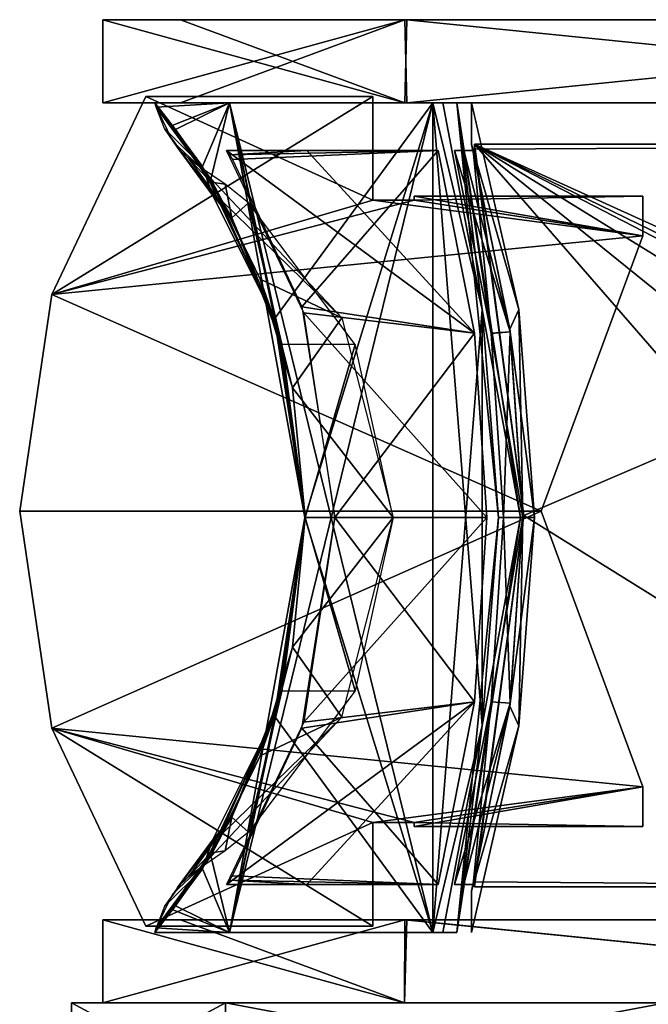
# Model space of a CAD drawing. Header units: millimetres. Extents: x -137 to 239, y -69 to 620.
# Tile 2 of 100: x -112 to -82, y -43 to 4. Entities that reach past the tile are written whole.
import ezdxf

# ---------------------------------------------------------------- set-up
doc = ezdxf.new("R2010")
doc.units = ezdxf.units.MM
doc.header["$LTSCALE"] = 65.185185
for name, color, linetype in [('1', 7, 'CONTINUOUS'), ('10', 7, 'CONTINUOUS'), ('14', 7, 'CONTINUOUS'), ('2', 7, 'CONTINUOUS'), ('29', 7, 'CONTINUOUS'), ('3', 7, 'CONTINUOUS'), ('30', 7, 'CONTINUOUS'), ('31', 7, 'CONTINUOUS'), ('32', 7, 'CONTINUOUS'), ('33', 7, 'CONTINUOUS'), ('35', 7, 'CONTINUOUS'), ('36', 7, 'CONTINUOUS'), ('37', 7, 'CONTINUOUS'), ('38', 7, 'CONTINUOUS'), ('39', 7, 'CONTINUOUS'), ('4', 7, 'CONTINUOUS'), ('424', 7, 'CONTINUOUS'), ('428', 7, 'CONTINUOUS'), ('57', 7, 'CONTINUOUS'), ('58', 7, 'CONTINUOUS'), ('59', 7, 'CONTINUOUS'), ('720', 7, 'CONTINUOUS'), ('734', 7, 'CONTINUOUS'), ('735', 7, 'CONTINUOUS'), ('736', 7, 'CONTINUOUS'), ('737', 7, 'CONTINUOUS'), ('738', 7, 'CONTINUOUS'), ('739', 7, 'CONTINUOUS'), ('8', 7, 'CONTINUOUS'), ('9', 7, 'CONTINUOUS')]:
    doc.layers.add(name, color=color, linetype=linetype)

msp = doc.modelspace()

# ---------------------------------------------------------------- linework, layer by layer
at = {"layer": '1', "color": 7, "linetype": 'Continuous'}
for points in [[(-108.5, 0), (-104.765, 0, -28.211), (-93.959, 0, 54.259), (-108.5, 0)], [(-104.765, 0, -28.211), (-93.863, 0, -54.424), (-93.959, 0, 54.259), (-104.765, 0, -28.211)], [(-93.863, 0, -54.424), (-54.205, 0, -93.99), (-93.959, 0, 54.259), (-93.863, 0, -54.424)], [(-93.959, 0, 54.259), (-54.205, 0, -93.99), (-54.173, 0, 94.008), (-93.959, 0, 54.259)]]:
    msp.add_3dface(points, dxfattribs=at)
at = {"layer": '10', "color": 7, "linetype": 'Continuous'}
for points in [[(-106.433, 0.3, 1.5), (-110.949, -9.25, 1.5), (-95.5, 0.3, 1.5), (-106.433, 0.3, 1.5)], [(-95.5, 0.3, 1.5), (-110.949, -9.25, 1.5), (-95.5, -4.7, 1.5), (-95.5, 0.3, 1.5)], [(-110.949, -9.25, 1.5), (-82.5, -6.415, 1.5), (-93.5, -4.7, 1.5), (-110.949, -9.25, 1.5)], [(-95.5, -4.7, 1.5), (-110.949, -9.25, 1.5), (-93.5, -4.7, 1.5), (-95.5, -4.7, 1.5)], [(-93.5, -4.7, 1.5), (-82.5, -6.415, 1.5), (-82.5, -4.5, 1.5), (-93.5, -4.7, 1.5)], [(-93.5, -4.5, 1.5), (-93.5, -4.7, 1.5), (-82.5, -4.5, 1.5), (-93.5, -4.5, 1.5)], [(-82.5, -6.415, 1.5), (-110.949, -9.25, 1.5), (-87.387, -19.7, 1.5), (-82.5, -6.415, 1.5)], [(-110.949, -9.25, 1.5), (-112.5, -19.7, 1.5), (-87.387, -19.7, 1.5), (-110.949, -9.25, 1.5)], [(-112.5, -19.7, 1.5), (-110.949, -30.15, 1.5), (-87.387, -19.7, 1.5), (-112.5, -19.7, 1.5)], [(-87.387, -19.7, 1.5), (-110.949, -30.15, 1.5), (-82.5, -32.985, 1.5), (-87.387, -19.7, 1.5)], [(-110.949, -30.15, 1.5), (-106.433, -39.7, 1.5), (-95.5, -34.7, 1.5), (-110.949, -30.15, 1.5)], [(-82.5, -32.985, 1.5), (-110.949, -30.15, 1.5), (-95.5, -34.7, 1.5), (-82.5, -32.985, 1.5)], [(-93.5, -34.7, 1.5), (-82.5, -32.985, 1.5), (-95.5, -34.7, 1.5), (-93.5, -34.7, 1.5)], [(-82.5, -34.9, 1.5), (-82.5, -32.985, 1.5), (-93.5, -34.9, 1.5), (-82.5, -34.9, 1.5)], [(-93.5, -34.9, 1.5), (-82.5, -32.985, 1.5), (-93.5, -34.7, 1.5), (-93.5, -34.9, 1.5)], [(-95.5, -34.7, 1.5), (-106.433, -39.7, 1.5), (-95.5, -39.7, 1.5), (-95.5, -34.7, 1.5)]]:
    msp.add_3dface(points, dxfattribs=at)
at = {"layer": '14', "color": 7, "linetype": 'Continuous'}
for points in [[(-46.5, -22, 52.75), (-46.5, -2, 52.75), (-90.6, -2, 52.75), (-46.5, -22, 52.75)], [(-47.5, -23, 52.75), (-46.5, -22, 52.75), (-90.6, -2, 52.75), (-47.5, -23, 52.75)], [(-50, -23, 52.75), (-47.5, -23, 52.75), (-90.6, -2, 52.75), (-50, -23, 52.75)], [(-52.5, -25.5, 52.75), (-50, -23, 52.75), (-90.6, -2, 52.75), (-52.5, -25.5, 52.75)], [(-52.5, -32.8, 52.75), (-52.5, -25.5, 52.75), (-90.6, -2, 52.75), (-52.5, -32.8, 52.75)], [(-59.5, -37.8, 52.75), (-52.5, -32.8, 52.75), (-90.6, -2, 52.75), (-59.5, -37.8, 52.75)], [(-88.227, -19.9, 52.75), (-59.5, -37.8, 52.75), (-90.6, -2, 52.75), (-88.227, -19.9, 52.75)], [(-90.6, -2.246, 52.75), (-88.227, -19.9, 52.75), (-90.6, -2, 52.75), (-90.6, -2.246, 52.75)], [(-90.6, -37.554, 52.75), (-59.5, -37.8, 52.75), (-88.227, -19.9, 52.75), (-90.6, -37.554, 52.75)], [(-90.6, -37.8, 52.75), (-59.5, -37.8, 52.75), (-90.6, -37.554, 52.75), (-90.6, -37.8, 52.75)]]:
    msp.add_3dface(points, dxfattribs=at)
at = {"layer": '2', "color": 7, "linetype": 'Continuous'}
for points in [[(-104.765, 0, -28.211), (-108.5, 0), (-93.959, 4, -54.259), (-104.765, 0, -28.211)], [(-93.959, 4, -54.259), (-108.5, 0), (-108.5, 4), (-93.959, 4, -54.259)], [(-93.863, 0, -54.424), (-104.765, 0, -28.211), (-93.959, 4, -54.259), (-93.863, 0, -54.424)], [(-54.173, 4, -94.008), (-93.863, 0, -54.424), (-93.959, 4, -54.259), (-54.173, 4, -94.008)], [(-54.205, 0, -93.99), (-93.863, 0, -54.424), (-54.173, 4, -94.008), (-54.205, 0, -93.99)]]:
    msp.add_3dface(points, dxfattribs=at)
at = {"layer": '29', "color": 7, "linetype": 'Continuous'}
for points in [[(-92.12, 0, -53.79), (-91.448, 0, -54.163), (-92.602, 0, -53.213), (-92.12, 0, -53.79)], [(-92.602, 0, -53.213), (-91.448, 0, -54.163), (-90.232, -9.975, -53.259), (-92.602, 0, -53.213)], [(-91.448, 0, -54.163), (-88.38, -19.999, -54.163), (-90.232, -9.975, -53.259), (-91.448, 0, -54.163)], [(-90.232, -9.975, -53.259), (-88.38, -19.999, -54.163), (-89.447, -20, -53.275), (-90.232, -9.975, -53.259)], [(-88.38, -19.999, -54.163), (-91.448, -40, -54.163), (-89.447, -20, -53.275), (-88.38, -19.999, -54.163)], [(-89.447, -20, -53.275), (-91.448, -40, -54.163), (-90.232, -30.03, -53.259), (-89.447, -20, -53.275)], [(-92.602, -40, -53.213), (-90.232, -30.03, -53.259), (-92.12, -40, -53.79), (-92.602, -40, -53.213)], [(-90.232, -30.03, -53.259), (-91.448, -40, -54.163), (-92.12, -40, -53.79), (-90.232, -30.03, -53.259)]]:
    msp.add_3dface(points, dxfattribs=at)
at = {"layer": '3', "color": 7, "linetype": 'Continuous'}
for points in [[(-108.5, 0), (-93.959, 0, 54.259), (-108.5, 4), (-108.5, 0)], [(-108.5, 4), (-93.959, 0, 54.259), (-104.765, 4, 28.211), (-108.5, 4)], [(-104.765, 4, 28.211), (-93.959, 0, 54.259), (-93.863, 4, 54.424), (-104.765, 4, 28.211)], [(-93.959, 0, 54.259), (-54.173, 0, 94.008), (-93.863, 4, 54.424), (-93.959, 0, 54.259)], [(-93.863, 4, 54.424), (-54.173, 0, 94.008), (-54.205, 4, 93.99), (-93.863, 4, 54.424)]]:
    msp.add_3dface(points, dxfattribs=at)
at = {"layer": '30', "color": 7, "linetype": 'Continuous'}
for points in [[(-105.929, -0.217, -3), (-105.989, 0, -3), (-102.405, 0, -28.936), (-105.929, -0.217, -3)], [(-105.154, -1.102, -12.293), (-105.929, -0.217, -3), (-102.405, 0, -28.936), (-105.154, -1.102, -12.293)], [(-103.693, -3.073, -19.394), (-105.154, -1.102, -12.293), (-102.405, 0, -28.936), (-103.693, -3.073, -19.394)], [(-100.224, -10.424, -28.949), (-103.693, -3.073, -19.394), (-102.405, 0, -28.936), (-100.224, -10.424, -28.949)], [(-92.602, 0, -53.213), (-92.602, -40, -53.213), (-102.405, -40, -28.936), (-92.602, 0, -53.213)], [(-92.602, 0, -53.213), (-100.224, -10.424, -28.949), (-102.405, 0, -28.936), (-92.602, 0, -53.213)], [(-98.764, -20, -31.795), (-92.602, 0, -53.213), (-102.405, -40, -28.936), (-98.764, -20, -31.795)], [(-100.224, -10.424, -28.949), (-92.602, 0, -53.213), (-98.764, -20, -31.795), (-100.224, -10.424, -28.949)], [(-92.602, 0, -53.213), (-90.232, -9.975, -53.259), (-92.602, -40, -53.213), (-92.602, 0, -53.213)], [(-90.232, -9.975, -53.259), (-90.232, -30.03, -53.259), (-92.602, -40, -53.213), (-90.232, -9.975, -53.259)], [(-90.232, -9.975, -53.259), (-89.447, -20, -53.275), (-90.232, -30.03, -53.259), (-90.232, -9.975, -53.259)], [(-100.072, -29.075, -29.268), (-98.764, -20, -31.795), (-102.405, -40, -28.936), (-100.072, -29.075, -29.268)], [(-103.294, -36.307, -20.829), (-100.072, -29.075, -29.268), (-102.405, -40, -28.936), (-103.294, -36.307, -20.829)], [(-105.003, -38.714, -13.255), (-103.294, -36.307, -20.829), (-102.405, -40, -28.936), (-105.003, -38.714, -13.255)], [(-105.929, -39.783, -3), (-105.003, -38.714, -13.255), (-105.989, -40, -3), (-105.929, -39.783, -3)], [(-105.989, -40, -3), (-105.003, -38.714, -13.255), (-102.405, -40, -28.936), (-105.989, -40, -3)]]:
    msp.add_3dface(points, dxfattribs=at)
at = {"layer": '31', "color": 7, "linetype": 'Continuous'}
for points in [[(-105.929, -0.217, -3), (-105.154, -1.102, -12.293), (-103.693, -3.073, -19.394), (-105.929, -0.217, -3)], [(-105.929, -0.217, -3), (-103.693, -3.073, -19.394), (-105.521, -1.245, -3.002), (-105.929, -0.217, -3)], [(-103.693, -3.073, -19.394), (-103.218, -4.452, -18.646), (-105.521, -1.245, -3.002), (-103.693, -3.073, -19.394)], [(-103.218, -4.452, -18.646), (-104.897, -2.159, -2.998), (-105.521, -1.245, -3.002), (-103.218, -4.452, -18.646)], [(-104.377, -2.681, -2.999), (-104.897, -2.159, -2.998), (-102.284, -5.556, -17.893), (-104.377, -2.681, -2.999)], [(-102.284, -5.556, -17.893), (-104.897, -2.159, -2.998), (-103.218, -4.452, -18.646), (-102.284, -5.556, -17.893)], [(-103.786, -3.12, -3), (-104.377, -2.681, -2.999), (-103.303, -3.834, -11.214), (-103.786, -3.12, -3)], [(-103.303, -3.834, -11.214), (-104.377, -2.681, -2.999), (-102.284, -5.556, -17.893), (-103.303, -3.834, -11.214)]]:
    msp.add_3dface(points, dxfattribs=at)
at = {"layer": '32', "color": 7, "linetype": 'Continuous'}
for points in [[(-103.786, -3.12, -3), (-103.303, -3.834, -11.214), (-102.604, -3.933, -3), (-103.786, -3.12, -3)], [(-103.303, -3.834, -11.214), (-102.284, -5.556, -17.893), (-102.604, -3.933, -3), (-103.303, -3.834, -11.214)], [(-102.604, -3.933, -3), (-102.284, -5.556, -17.893), (-101.482, -4.828, -3), (-102.604, -3.933, -3)], [(-101.482, -4.828, -3), (-102.284, -5.556, -17.893), (-99.871, -11.635, -26.227), (-101.482, -4.828, -3)], [(-96.338, -11.652, -3.001), (-101.482, -4.828, -3), (-99.871, -11.635, -26.227), (-96.338, -11.652, -3.001)], [(-98.746, -20, -28.818), (-96.338, -11.652, -3.001), (-99.871, -11.635, -26.227), (-98.746, -20, -28.818)], [(-94.512, -20, -3.002), (-96.338, -11.652, -3.001), (-98.746, -20, -28.818), (-94.512, -20, -3.002)], [(-96.983, -29.629, -3.001), (-94.512, -20, -3.002), (-99.367, -26.246, -27.45), (-96.983, -29.629, -3.001)], [(-99.367, -26.246, -27.45), (-94.512, -20, -3.002), (-98.746, -20, -28.818), (-99.367, -26.246, -27.45)], [(-100.913, -31.485, -23.265), (-96.983, -29.629, -3.001), (-99.367, -26.246, -27.45), (-100.913, -31.485, -23.265)], [(-103.786, -36.88, -3), (-96.983, -29.629, -3.001), (-102.728, -35.235, -15.481), (-103.786, -36.88, -3)], [(-102.728, -35.235, -15.481), (-96.983, -29.629, -3.001), (-100.913, -31.485, -23.265), (-102.728, -35.235, -15.481)]]:
    msp.add_3dface(points, dxfattribs=at)
at = {"layer": '33', "color": 7, "linetype": 'Continuous'}
for points in [[(-103.693, -3.073, -19.394), (-100.224, -10.424, -28.949), (-103.218, -4.452, -18.646), (-103.693, -3.073, -19.394)], [(-100.224, -10.424, -28.949), (-102.284, -5.556, -17.893), (-103.218, -4.452, -18.646), (-100.224, -10.424, -28.949)], [(-102.284, -5.556, -17.893), (-100.224, -10.424, -28.949), (-99.871, -11.635, -26.227), (-102.284, -5.556, -17.893)], [(-100.224, -10.424, -28.949), (-98.764, -20, -31.795), (-99.871, -11.635, -26.227), (-100.224, -10.424, -28.949)], [(-98.764, -20, -31.795), (-98.746, -20, -28.818), (-99.871, -11.635, -26.227), (-98.764, -20, -31.795)], [(-98.764, -20, -31.795), (-100.072, -29.075, -29.268), (-98.746, -20, -28.818), (-98.764, -20, -31.795)], [(-100.072, -29.075, -29.268), (-99.367, -26.246, -27.45), (-98.746, -20, -28.818), (-100.072, -29.075, -29.268)], [(-100.072, -29.075, -29.268), (-100.913, -31.485, -23.265), (-99.367, -26.246, -27.45), (-100.072, -29.075, -29.268)], [(-100.072, -29.075, -29.268), (-103.294, -36.307, -20.829), (-100.913, -31.485, -23.265), (-100.072, -29.075, -29.268)], [(-103.294, -36.307, -20.829), (-102.728, -35.235, -15.481), (-100.913, -31.485, -23.265), (-103.294, -36.307, -20.829)], [(-103.294, -36.307, -20.829), (-105.003, -38.714, -13.255), (-102.728, -35.235, -15.481), (-103.294, -36.307, -20.829)], [(-105.003, -38.714, -13.255), (-103.786, -36.88, -3), (-102.728, -35.235, -15.481), (-105.003, -38.714, -13.255)], [(-105.003, -38.714, -13.255), (-105.929, -39.783, -3), (-103.786, -36.88, -3), (-105.003, -38.714, -13.255)], [(-103.786, -36.88, -3), (-105.929, -39.783, -3), (-105.129, -38.132, -3), (-103.786, -36.88, -3)]]:
    msp.add_3dface(points, dxfattribs=at)
at = {"layer": '35', "color": 7, "linetype": 'Continuous'}
for points in [[(-92.602, 0, 53.213), (-90.232, -9.97, 53.259), (-92.12, 0, 53.79), (-92.602, 0, 53.213)], [(-90.232, -9.97, 53.259), (-91.448, 0, 54.163), (-92.12, 0, 53.79), (-90.232, -9.97, 53.259)], [(-88.38, -20.001, 54.163), (-91.448, 0, 54.163), (-89.447, -20, 53.275), (-88.38, -20.001, 54.163)], [(-89.447, -20, 53.275), (-91.448, 0, 54.163), (-90.232, -9.97, 53.259), (-89.447, -20, 53.275)], [(-91.448, -40, 54.163), (-88.38, -20.001, 54.163), (-90.232, -30.025, 53.259), (-91.448, -40, 54.163)], [(-90.232, -30.025, 53.259), (-88.38, -20.001, 54.163), (-89.447, -20, 53.275), (-90.232, -30.025, 53.259)], [(-92.602, -40, 53.213), (-91.448, -40, 54.163), (-90.232, -30.025, 53.259), (-92.602, -40, 53.213)], [(-92.12, -40, 53.79), (-91.448, -40, 54.163), (-92.602, -40, 53.213), (-92.12, -40, 53.79)]]:
    msp.add_3dface(points, dxfattribs=at)
at = {"layer": '36', "color": 7, "linetype": 'Continuous'}
for points in [[(-105.929, -0.217, 3), (-105.003, -1.286, 13.255), (-105.989, 0, 3), (-105.929, -0.217, 3)], [(-105.989, 0, 3), (-105.003, -1.286, 13.255), (-102.405, 0, 28.936), (-105.989, 0, 3)], [(-105.003, -1.286, 13.255), (-103.294, -3.693, 20.829), (-102.405, 0, 28.936), (-105.003, -1.286, 13.255)], [(-103.294, -3.693, 20.829), (-100.072, -10.925, 29.268), (-102.405, 0, 28.936), (-103.294, -3.693, 20.829)], [(-92.602, -40, 53.213), (-92.602, 0, 53.213), (-102.405, 0, 28.936), (-92.602, -40, 53.213)], [(-98.764, -20, 31.795), (-92.602, -40, 53.213), (-102.405, 0, 28.936), (-98.764, -20, 31.795)], [(-100.072, -10.925, 29.268), (-98.764, -20, 31.795), (-102.405, 0, 28.936), (-100.072, -10.925, 29.268)], [(-92.602, -40, 53.213), (-90.232, -30.025, 53.259), (-92.602, 0, 53.213), (-92.602, -40, 53.213)], [(-90.232, -30.025, 53.259), (-90.232, -9.97, 53.259), (-92.602, 0, 53.213), (-90.232, -30.025, 53.259)], [(-90.232, -30.025, 53.259), (-89.447, -20, 53.275), (-90.232, -9.97, 53.259), (-90.232, -30.025, 53.259)], [(-100.224, -29.576, 28.949), (-92.602, -40, 53.213), (-98.764, -20, 31.795), (-100.224, -29.576, 28.949)], [(-100.224, -29.576, 28.949), (-103.693, -36.927, 19.394), (-102.405, -40, 28.936), (-100.224, -29.576, 28.949)], [(-92.602, -40, 53.213), (-100.224, -29.576, 28.949), (-102.405, -40, 28.936), (-92.602, -40, 53.213)], [(-103.693, -36.927, 19.394), (-105.154, -38.898, 12.293), (-102.405, -40, 28.936), (-103.693, -36.927, 19.394)], [(-105.154, -38.898, 12.293), (-105.929, -39.783, 3), (-102.405, -40, 28.936), (-105.154, -38.898, 12.293)], [(-105.929, -39.783, 3), (-105.989, -40, 3), (-102.405, -40, 28.936), (-105.929, -39.783, 3)]]:
    msp.add_3dface(points, dxfattribs=at)
at = {"layer": '37', "color": 7, "linetype": 'Continuous'}
for points in [[(-104.377, -37.319, 2.999), (-104.897, -37.841, 2.998), (-102.284, -34.444, 17.893), (-104.377, -37.319, 2.999)], [(-102.284, -34.444, 17.893), (-104.897, -37.841, 2.998), (-103.218, -35.548, 18.646), (-102.284, -34.444, 17.893)], [(-103.303, -36.166, 11.214), (-104.377, -37.319, 2.999), (-102.284, -34.444, 17.893), (-103.303, -36.166, 11.214)], [(-103.693, -36.927, 19.394), (-103.218, -35.548, 18.646), (-105.521, -38.755, 3.002), (-103.693, -36.927, 19.394)], [(-103.218, -35.548, 18.646), (-104.897, -37.841, 2.998), (-105.521, -38.755, 3.002), (-103.218, -35.548, 18.646)], [(-103.786, -36.88, 3), (-104.377, -37.319, 2.999), (-103.303, -36.166, 11.214), (-103.786, -36.88, 3)], [(-105.929, -39.783, 3), (-105.154, -38.898, 12.293), (-103.693, -36.927, 19.394), (-105.929, -39.783, 3)], [(-105.929, -39.783, 3), (-103.693, -36.927, 19.394), (-105.521, -38.755, 3.002), (-105.929, -39.783, 3)]]:
    msp.add_3dface(points, dxfattribs=at)
at = {"layer": '38', "color": 7, "linetype": 'Continuous'}
for points in [[(-103.786, -3.12, 3), (-96.983, -10.371, 3.001), (-102.728, -4.765, 15.481), (-103.786, -3.12, 3)], [(-102.728, -4.765, 15.481), (-96.983, -10.371, 3.001), (-100.913, -8.515, 23.265), (-102.728, -4.765, 15.481)], [(-100.913, -8.515, 23.265), (-96.983, -10.371, 3.001), (-99.367, -13.754, 27.45), (-100.913, -8.515, 23.265)], [(-96.983, -10.371, 3.001), (-94.512, -20, 3.002), (-99.367, -13.754, 27.45), (-96.983, -10.371, 3.001)], [(-99.367, -13.754, 27.45), (-94.512, -20, 3.002), (-98.746, -20, 28.818), (-99.367, -13.754, 27.45)], [(-98.746, -20, 28.818), (-96.338, -28.348, 3.001), (-99.871, -28.365, 26.227), (-98.746, -20, 28.818)], [(-94.512, -20, 3.002), (-96.338, -28.348, 3.001), (-98.746, -20, 28.818), (-94.512, -20, 3.002)], [(-101.482, -35.172, 3), (-102.284, -34.444, 17.893), (-99.871, -28.365, 26.227), (-101.482, -35.172, 3)], [(-96.338, -28.348, 3.001), (-101.482, -35.172, 3), (-99.871, -28.365, 26.227), (-96.338, -28.348, 3.001)], [(-103.303, -36.166, 11.214), (-102.284, -34.444, 17.893), (-102.604, -36.067, 3), (-103.303, -36.166, 11.214)], [(-102.604, -36.067, 3), (-102.284, -34.444, 17.893), (-101.482, -35.172, 3), (-102.604, -36.067, 3)], [(-103.786, -36.88, 3), (-103.303, -36.166, 11.214), (-102.604, -36.067, 3), (-103.786, -36.88, 3)]]:
    msp.add_3dface(points, dxfattribs=at)
at = {"layer": '39', "color": 7, "linetype": 'Continuous'}
for points in [[(-105.003, -1.286, 13.255), (-105.929, -0.217, 3), (-103.786, -3.12, 3), (-105.003, -1.286, 13.255)], [(-103.786, -3.12, 3), (-105.929, -0.217, 3), (-105.129, -1.868, 3), (-103.786, -3.12, 3)], [(-103.294, -3.693, 20.829), (-105.003, -1.286, 13.255), (-102.728, -4.765, 15.481), (-103.294, -3.693, 20.829)], [(-105.003, -1.286, 13.255), (-103.786, -3.12, 3), (-102.728, -4.765, 15.481), (-105.003, -1.286, 13.255)], [(-100.072, -10.925, 29.268), (-103.294, -3.693, 20.829), (-100.913, -8.515, 23.265), (-100.072, -10.925, 29.268)], [(-103.294, -3.693, 20.829), (-102.728, -4.765, 15.481), (-100.913, -8.515, 23.265), (-103.294, -3.693, 20.829)], [(-100.072, -10.925, 29.268), (-100.913, -8.515, 23.265), (-99.367, -13.754, 27.45), (-100.072, -10.925, 29.268)], [(-98.764, -20, 31.795), (-100.072, -10.925, 29.268), (-98.746, -20, 28.818), (-98.764, -20, 31.795)], [(-100.072, -10.925, 29.268), (-99.367, -13.754, 27.45), (-98.746, -20, 28.818), (-100.072, -10.925, 29.268)], [(-100.224, -29.576, 28.949), (-98.764, -20, 31.795), (-99.871, -28.365, 26.227), (-100.224, -29.576, 28.949)], [(-98.764, -20, 31.795), (-98.746, -20, 28.818), (-99.871, -28.365, 26.227), (-98.764, -20, 31.795)], [(-102.284, -34.444, 17.893), (-100.224, -29.576, 28.949), (-99.871, -28.365, 26.227), (-102.284, -34.444, 17.893)], [(-103.693, -36.927, 19.394), (-100.224, -29.576, 28.949), (-103.218, -35.548, 18.646), (-103.693, -36.927, 19.394)], [(-100.224, -29.576, 28.949), (-102.284, -34.444, 17.893), (-103.218, -35.548, 18.646), (-100.224, -29.576, 28.949)]]:
    msp.add_3dface(points, dxfattribs=at)
at = {"layer": '4', "color": 7, "linetype": 'Continuous'}
for points in [[(-93.959, 4, -54.259), (-108.5, 4), (-104.765, 4, 28.211), (-93.959, 4, -54.259)], [(-93.959, 4, -54.259), (-104.765, 4, 28.211), (-93.863, 4, 54.424), (-93.959, 4, -54.259)], [(-54.173, 4, -94.008), (-93.959, 4, -54.259), (-54.205, 4, 93.99), (-54.173, 4, -94.008)], [(-93.959, 4, -54.259), (-93.863, 4, 54.424), (-54.205, 4, 93.99), (-93.959, 4, -54.259)]]:
    msp.add_3dface(points, dxfattribs=at)
at = {"layer": '424', "color": 7, "linetype": 'Continuous'}
for points in [[(109.545, -43.4, 30), (109.694, -43.4, -30), (-110, -43.4), (109.545, -43.4, 30)], [(-102.596, -43.4, 39.672), (109.545, -43.4, 30), (-110, -43.4), (-102.596, -43.4, 39.672)], [(109.694, -43.4, -30), (109.545, -43.4, -30), (-110, -43.4), (109.694, -43.4, -30)], [(-110, -43.4), (109.545, -43.4, -30), (106.596, -43.4, -30.962), (-110, -43.4)], [(-102.596, -43.4, -39.672), (-110, -43.4), (104.782, -43.4, -33.478), (-102.596, -43.4, -39.672)], [(104.782, -43.4, -33.478), (-110, -43.4), (106.596, -43.4, -30.962), (104.782, -43.4, -33.478)], [(106.596, -43.4, 30.962), (109.545, -43.4, 30), (-102.596, -43.4, 39.672), (106.596, -43.4, 30.962)], [(104.782, -43.4, 33.478), (106.596, -43.4, 30.962), (-102.596, -43.4, 39.672), (104.782, -43.4, 33.478)], [(-81.384, -43.4, 74.004), (104.782, -43.4, 33.478), (-102.596, -43.4, 39.672), (-81.384, -43.4, 74.004)], [(-81.384, -43.4, -74.004), (-102.596, -43.4, -39.672), (73.837, -43.4, -81.536), (-81.384, -43.4, -74.004)], [(73.837, -43.4, -81.536), (-102.596, -43.4, -39.672), (104.782, -43.4, -33.478), (73.837, -43.4, -81.536)]]:
    msp.add_3dface(points, dxfattribs=at)
at = {"layer": '428', "color": 7, "linetype": 'Continuous'}
for points in [[(-102.596, -47.4, -39.672), (-110, -47.4), (-102.596, -43.4, -39.672), (-102.596, -47.4, -39.672)], [(-110, -47.4), (-102.596, -47.4, 39.672), (-110, -43.4), (-110, -47.4)], [(-110, -47.4), (-110, -43.4), (-102.596, -43.4, -39.672), (-110, -47.4)], [(-102.596, -47.4, 39.672), (-102.596, -43.4, 39.672), (-110, -43.4), (-102.596, -47.4, 39.672)], [(-81.384, -47.4, -74.004), (-102.596, -47.4, -39.672), (-81.384, -43.4, -74.004), (-81.384, -47.4, -74.004)], [(-102.596, -47.4, -39.672), (-102.596, -43.4, -39.672), (-81.384, -43.4, -74.004), (-102.596, -47.4, -39.672)], [(-102.596, -47.4, 39.672), (-81.384, -47.4, 74.004), (-102.596, -43.4, 39.672), (-102.596, -47.4, 39.672)], [(-81.384, -47.4, 74.004), (-81.384, -43.4, 74.004), (-102.596, -43.4, 39.672), (-81.384, -47.4, 74.004)]]:
    msp.add_3dface(points, dxfattribs=at)
at = {"layer": '57', "color": 7, "linetype": 'Continuous'}
for points in [[(-93.959, -39.4, -54.259), (-108.5, -39.4), (-104.765, -39.4, 28.211), (-93.959, -39.4, -54.259)], [(-93.863, -39.4, 54.424), (-93.959, -39.4, -54.259), (-104.765, -39.4, 28.211), (-93.863, -39.4, 54.424)], [(-54.173, -39.4, -94.008), (-93.959, -39.4, -54.259), (-54.205, -39.4, 93.99), (-54.173, -39.4, -94.008)], [(-54.205, -39.4, 93.99), (-93.959, -39.4, -54.259), (-93.863, -39.4, 54.424), (-54.205, -39.4, 93.99)]]:
    msp.add_3dface(points, dxfattribs=at)
at = {"layer": '58', "color": 7, "linetype": 'Continuous'}
for points in [[(-108.5, -39.4), (-93.959, -39.4, -54.259), (-108.5, -43.4), (-108.5, -39.4)], [(-108.5, -43.4), (-93.959, -39.4, -54.259), (-93.964, -43.4, -54.25), (-108.5, -43.4)], [(-93.964, -43.4, -54.25), (-93.959, -39.4, -54.259), (-54.25, -43.4, -93.964), (-93.964, -43.4, -54.25)], [(-93.959, -39.4, -54.259), (-54.173, -39.4, -94.008), (-54.25, -43.4, -93.964), (-93.959, -39.4, -54.259)]]:
    msp.add_3dface(points, dxfattribs=at)
at = {"layer": '59', "color": 7, "linetype": 'Continuous'}
for points in [[(-104.765, -39.4, 28.211), (-108.5, -39.4), (-93.964, -43.4, 54.25), (-104.765, -39.4, 28.211)], [(-108.5, -39.4), (-108.5, -43.4), (-93.964, -43.4, 54.25), (-108.5, -39.4)], [(-93.863, -39.4, 54.424), (-104.765, -39.4, 28.211), (-93.964, -43.4, 54.25), (-93.863, -39.4, 54.424)], [(-54.25, -43.4, 93.964), (-93.863, -39.4, 54.424), (-93.964, -43.4, 54.25), (-54.25, -43.4, 93.964)], [(-54.205, -39.4, 93.99), (-93.863, -39.4, 54.424), (-54.25, -43.4, 93.964), (-54.205, -39.4, 93.99)]]:
    msp.add_3dface(points, dxfattribs=at)
at = {"layer": '720', "color": 7, "linetype": 'Continuous'}
for points in [[(-90.6, -2, -52.75), (-46.5, -2, -52.75), (-90.6, -2.246, -52.75), (-90.6, -2, -52.75)], [(-90.6, -2.246, -52.75), (-46.5, -2, -52.75), (-88.227, -19.9, -52.75), (-90.6, -2.246, -52.75)], [(-88.227, -19.9, -52.75), (-46.5, -2, -52.75), (-59.5, -37.8, -52.75), (-88.227, -19.9, -52.75)], [(-90.6, -37.554, -52.75), (-88.227, -19.9, -52.75), (-90.6, -37.8, -52.75), (-90.6, -37.554, -52.75)], [(-90.6, -37.8, -52.75), (-88.227, -19.9, -52.75), (-59.5, -37.8, -52.75), (-90.6, -37.8, -52.75)]]:
    msp.add_3dface(points, dxfattribs=at)
at = {"layer": '734', "color": 7, "linetype": 'Continuous'}
for points in [[(-102.537, -2.308, -18.049), (-102.397, -2.516, -18.6), (-98.669, -2.308, -33.996), (-102.537, -2.308, -18.049)], [(-102.397, -2.516, -18.6), (-102.253, -2.735, -19.147), (-92.35, -2.308, -49.138), (-102.397, -2.516, -18.6)], [(-98.669, -2.308, -33.996), (-102.397, -2.516, -18.6), (-92.35, -2.308, -49.138), (-98.669, -2.308, -33.996)], [(-102.253, -2.735, -19.147), (-98.912, -9.847, -28.299), (-92.35, -2.308, -49.138), (-102.253, -2.735, -19.147)], [(-92.35, -2.308, -49.138), (-98.912, -9.847, -28.299), (-90.596, -11.112, -49.143), (-92.35, -2.308, -49.138)], [(-98.912, -9.847, -28.299), (-97.329, -20, -31.358), (-90.596, -11.112, -49.143), (-98.912, -9.847, -28.299)], [(-90.596, -11.112, -49.143), (-97.329, -20, -31.358), (-90.01, -20, -49.144), (-90.596, -11.112, -49.143)], [(-97.329, -20, -31.358), (-98.818, -29.862, -28.497), (-90.01, -20, -49.144), (-97.329, -20, -31.358)], [(-90.01, -20, -49.144), (-98.818, -29.862, -28.497), (-90.596, -28.888, -49.142), (-90.01, -20, -49.144)], [(-102.538, -37.692, -18.047), (-98.67, -37.692, -33.994), (-90.596, -28.888, -49.142), (-102.538, -37.692, -18.047)], [(-98.818, -29.862, -28.497), (-102.538, -37.692, -18.047), (-90.596, -28.888, -49.142), (-98.818, -29.862, -28.497)], [(-98.67, -37.692, -33.994), (-92.35, -37.692, -49.139), (-90.596, -28.888, -49.142), (-98.67, -37.692, -33.994)]]:
    msp.add_3dface(points, dxfattribs=at)
at = {"layer": '735', "color": 7, "linetype": 'Continuous'}
for points in [[(-91.563, -2.308, -50.642), (-89.794, -11.113, -50.646), (-91.117, -2.308, -51.469), (-91.563, -2.308, -50.642)], [(-91.117, -2.308, -51.469), (-89.794, -11.113, -50.646), (-90.663, -2.308, -52.292), (-91.117, -2.308, -51.469)], [(-90.663, -2.308, -52.292), (-89.794, -11.113, -50.646), (-88.879, -11.049, -52.305), (-90.663, -2.308, -52.292)], [(-89.794, -11.113, -50.646), (-89.202, -20, -50.648), (-88.879, -11.049, -52.305), (-89.794, -11.113, -50.646)], [(-88.879, -11.049, -52.305), (-89.202, -20, -50.648), (-88.273, -20, -52.306), (-88.879, -11.049, -52.305)], [(-89.202, -20, -50.648), (-89.792, -28.88, -50.646), (-88.273, -20, -52.306), (-89.202, -20, -50.648)], [(-88.273, -20, -52.306), (-89.792, -28.88, -50.646), (-88.88, -28.95, -52.303), (-88.273, -20, -52.306)], [(-89.792, -28.88, -50.646), (-91.563, -37.692, -50.642), (-88.88, -28.95, -52.303), (-89.792, -28.88, -50.646)], [(-91.563, -37.692, -50.642), (-91.117, -37.692, -51.469), (-88.88, -28.95, -52.303), (-91.563, -37.692, -50.642)], [(-91.117, -37.692, -51.469), (-90.663, -37.692, -52.292), (-88.88, -28.95, -52.303), (-91.117, -37.692, -51.469)]]:
    msp.add_3dface(points, dxfattribs=at)
at = {"layer": '736', "color": 7, "linetype": 'Continuous'}
for points in [[(-88.472, -9.963, -53.027), (-90.75, 0.002, -53.027), (-90.75, -1.994, -53.027), (-88.472, -9.963, -53.027)], [(-88.898, -10.911, -53.027), (-88.472, -9.963, -53.027), (-90.75, -1.994, -53.027), (-88.898, -10.911, -53.027)], [(-88.272, -19.999, -53.027), (-88.472, -9.963, -53.027), (-88.898, -10.911, -53.027), (-88.272, -19.999, -53.027)], [(-87.713, -20, -53.027), (-88.472, -9.963, -53.027), (-88.272, -19.999, -53.027), (-87.713, -20, -53.027)], [(-88.899, -29.086, -53.027), (-87.713, -20, -53.027), (-88.272, -19.999, -53.027), (-88.899, -29.086, -53.027)], [(-88.472, -30.037, -53.027), (-87.713, -20, -53.027), (-88.899, -29.086, -53.027), (-88.472, -30.037, -53.027)], [(-90.75, -38.005, -53.027), (-88.472, -30.037, -53.027), (-88.899, -29.086, -53.027), (-90.75, -38.005, -53.027)], [(-90.75, -40, -53.027), (-88.472, -30.037, -53.027), (-90.75, -38.005, -53.027), (-90.75, -40, -53.027)]]:
    msp.add_3dface(points, dxfattribs=at)
at = {"layer": '737', "color": 7, "linetype": 'Continuous'}
for points in [[(-102.538, -2.308, 18.047), (-98.67, -2.308, 33.994), (-90.596, -11.112, 49.142), (-102.538, -2.308, 18.047)], [(-98.818, -10.138, 28.497), (-102.538, -2.308, 18.047), (-90.596, -11.112, 49.142), (-98.818, -10.138, 28.497)], [(-98.67, -2.308, 33.994), (-92.35, -2.308, 49.139), (-90.596, -11.112, 49.142), (-98.67, -2.308, 33.994)], [(-97.329, -20, 31.358), (-98.818, -10.138, 28.497), (-90.01, -20, 49.144), (-97.329, -20, 31.358)], [(-90.01, -20, 49.144), (-98.818, -10.138, 28.497), (-90.596, -11.112, 49.142), (-90.01, -20, 49.144)], [(-98.912, -30.153, 28.299), (-97.329, -20, 31.358), (-90.596, -28.888, 49.143), (-98.912, -30.153, 28.299)], [(-90.596, -28.888, 49.143), (-97.329, -20, 31.358), (-90.01, -20, 49.144), (-90.596, -28.888, 49.143)], [(-92.35, -37.692, 49.138), (-98.912, -30.153, 28.299), (-90.596, -28.888, 49.143), (-92.35, -37.692, 49.138)], [(-102.253, -37.265, 19.147), (-98.912, -30.153, 28.299), (-92.35, -37.692, 49.138), (-102.253, -37.265, 19.147)], [(-102.537, -37.692, 18.049), (-102.397, -37.484, 18.6), (-98.669, -37.692, 33.996), (-102.537, -37.692, 18.049)], [(-102.397, -37.484, 18.6), (-102.253, -37.265, 19.147), (-92.35, -37.692, 49.138), (-102.397, -37.484, 18.6)], [(-98.669, -37.692, 33.996), (-102.397, -37.484, 18.6), (-92.35, -37.692, 49.138), (-98.669, -37.692, 33.996)]]:
    msp.add_3dface(points, dxfattribs=at)
at = {"layer": '738', "color": 7, "linetype": 'Continuous'}
for points in [[(-91.563, -2.308, 50.642), (-91.117, -2.308, 51.469), (-88.88, -11.05, 52.303), (-91.563, -2.308, 50.642)], [(-89.792, -11.12, 50.646), (-91.563, -2.308, 50.642), (-88.88, -11.05, 52.303), (-89.792, -11.12, 50.646)], [(-91.117, -2.308, 51.469), (-90.663, -2.308, 52.292), (-88.88, -11.05, 52.303), (-91.117, -2.308, 51.469)], [(-88.273, -20, 52.306), (-89.792, -11.12, 50.646), (-88.88, -11.05, 52.303), (-88.273, -20, 52.306)], [(-89.202, -20, 50.648), (-89.792, -11.12, 50.646), (-88.273, -20, 52.306), (-89.202, -20, 50.648)], [(-89.794, -28.887, 50.646), (-89.202, -20, 50.648), (-88.879, -28.951, 52.305), (-89.794, -28.887, 50.646)], [(-88.879, -28.951, 52.305), (-89.202, -20, 50.648), (-88.273, -20, 52.306), (-88.879, -28.951, 52.305)], [(-91.563, -37.692, 50.642), (-89.794, -28.887, 50.646), (-91.117, -37.692, 51.469), (-91.563, -37.692, 50.642)], [(-91.117, -37.692, 51.469), (-89.794, -28.887, 50.646), (-90.663, -37.692, 52.292), (-91.117, -37.692, 51.469)], [(-90.663, -37.692, 52.292), (-89.794, -28.887, 50.646), (-88.879, -28.951, 52.305), (-90.663, -37.692, 52.292)]]:
    msp.add_3dface(points, dxfattribs=at)
at = {"layer": '739', "color": 7, "linetype": 'Continuous'}
for points in [[(-90.75, 0, 53.027), (-88.472, -9.963, 53.027), (-90.75, -1.995, 53.027), (-90.75, 0, 53.027)], [(-90.75, -1.995, 53.027), (-88.472, -9.963, 53.027), (-88.899, -10.914, 53.027), (-90.75, -1.995, 53.027)], [(-88.472, -9.963, 53.027), (-87.713, -20, 53.027), (-88.899, -10.914, 53.027), (-88.472, -9.963, 53.027)], [(-88.899, -10.914, 53.027), (-87.713, -20, 53.027), (-88.272, -20.001, 53.027), (-88.899, -10.914, 53.027)], [(-88.272, -20.001, 53.027), (-88.472, -30.037, 53.027), (-88.898, -29.089, 53.027), (-88.272, -20.001, 53.027)], [(-87.713, -20, 53.027), (-88.472, -30.037, 53.027), (-88.272, -20.001, 53.027), (-87.713, -20, 53.027)], [(-88.898, -29.089, 53.027), (-88.472, -30.037, 53.027), (-90.75, -38.006, 53.027), (-88.898, -29.089, 53.027)], [(-88.472, -30.037, 53.027), (-90.75, -40.002, 53.027), (-90.75, -38.006, 53.027), (-88.472, -30.037, 53.027)]]:
    msp.add_3dface(points, dxfattribs=at)
at = {"layer": '8', "color": 7, "linetype": 'Continuous'}
for points in [[(-106.433, 0.3, -1.5), (-95.5, -4.7, -1.5), (-110.949, -9.25, -1.5), (-106.433, 0.3, -1.5)], [(-95.5, 0.3, -1.5), (-95.5, -4.7, -1.5), (-106.433, 0.3, -1.5), (-95.5, 0.3, -1.5)], [(-95.5, -4.7, -1.5), (-82.5, -6.415, -1.5), (-110.949, -9.25, -1.5), (-95.5, -4.7, -1.5)], [(-93.5, -4.7, -1.5), (-82.5, -6.415, -1.5), (-95.5, -4.7, -1.5), (-93.5, -4.7, -1.5)], [(-82.5, -4.5, -1.5), (-82.5, -6.415, -1.5), (-93.5, -4.5, -1.5), (-82.5, -4.5, -1.5)], [(-93.5, -4.5, -1.5), (-82.5, -6.415, -1.5), (-93.5, -4.7, -1.5), (-93.5, -4.5, -1.5)], [(-82.5, -6.415, -1.5), (-87.387, -19.7, -1.5), (-110.949, -9.25, -1.5), (-82.5, -6.415, -1.5)], [(-110.949, -9.25, -1.5), (-87.387, -19.7, -1.5), (-112.5, -19.7, -1.5), (-110.949, -9.25, -1.5)], [(-112.5, -19.7, -1.5), (-87.387, -19.7, -1.5), (-110.949, -30.15, -1.5), (-112.5, -19.7, -1.5)], [(-87.387, -19.7, -1.5), (-82.5, -32.985, -1.5), (-110.949, -30.15, -1.5), (-87.387, -19.7, -1.5)], [(-110.949, -30.15, -1.5), (-82.5, -32.985, -1.5), (-93.5, -34.7, -1.5), (-110.949, -30.15, -1.5)], [(-106.433, -39.7, -1.5), (-110.949, -30.15, -1.5), (-95.5, -39.7, -1.5), (-106.433, -39.7, -1.5)], [(-95.5, -39.7, -1.5), (-110.949, -30.15, -1.5), (-95.5, -34.7, -1.5), (-95.5, -39.7, -1.5)], [(-95.5, -34.7, -1.5), (-110.949, -30.15, -1.5), (-93.5, -34.7, -1.5), (-95.5, -34.7, -1.5)], [(-93.5, -34.7, -1.5), (-82.5, -32.985, -1.5), (-82.5, -34.9, -1.5), (-93.5, -34.7, -1.5)], [(-93.5, -34.9, -1.5), (-93.5, -34.7, -1.5), (-82.5, -34.9, -1.5), (-93.5, -34.9, -1.5)]]:
    msp.add_3dface(points, dxfattribs=at)
at = {"layer": '9', "color": 7, "linetype": 'Continuous'}
for points in [[(-106.433, 0.3, -1.5), (-110.949, -9.25, -1.5), (-106.433, 0.3, 1.5), (-106.433, 0.3, -1.5)], [(-106.433, 0.3, 1.5), (-110.949, -9.25, -1.5), (-110.949, -9.25, 1.5), (-106.433, 0.3, 1.5)], [(-110.949, -9.25, -1.5), (-112.5, -19.7, -1.5), (-110.949, -9.25, 1.5), (-110.949, -9.25, -1.5)], [(-110.949, -9.25, 1.5), (-112.5, -19.7, -1.5), (-112.5, -19.7, 1.5), (-110.949, -9.25, 1.5)], [(-112.5, -19.7, -1.5), (-110.949, -30.15, -1.5), (-112.5, -19.7, 1.5), (-112.5, -19.7, -1.5)], [(-112.5, -19.7, 1.5), (-110.949, -30.15, -1.5), (-110.949, -30.15, 1.5), (-112.5, -19.7, 1.5)], [(-110.949, -30.15, -1.5), (-106.433, -39.7, -1.5), (-110.949, -30.15, 1.5), (-110.949, -30.15, -1.5)], [(-110.949, -30.15, 1.5), (-106.433, -39.7, -1.5), (-106.433, -39.7, 1.5), (-110.949, -30.15, 1.5)]]:
    msp.add_3dface(points, dxfattribs=at)

doc.saveas('drawing.dxf')
